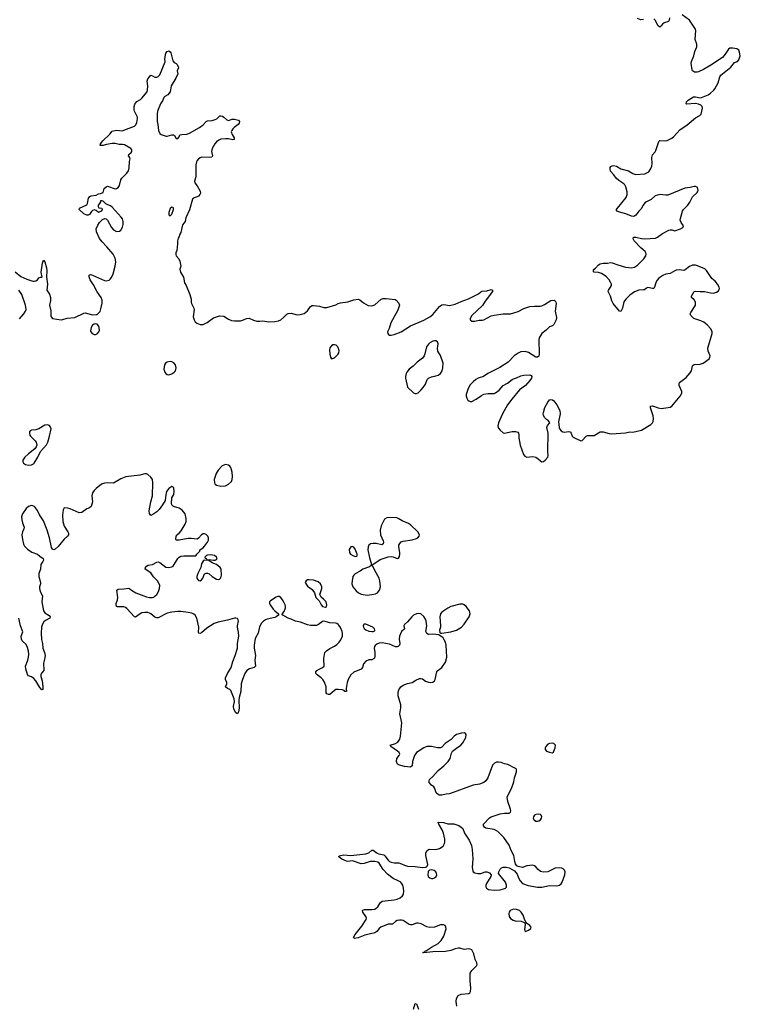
# Model space of a CAD drawing. Header units: inches. Extents: x 1449224 to 1618377, y 389895 to 532950.
# Tile 38 of 105: x 1525733 to 1535389, y 432754 to 445956. Entities that reach past the tile are written whole.
import ezdxf

# ---------------------------------------------------------------- set-up
doc = ezdxf.new("R2010")
doc.units = ezdxf.units.IN
doc.header["$MEASUREMENT"] = 0
for name, color, linetype in [('B5423', 7, 'Continuous'), ('B5424', 7, 'Continuous'), ('B5433', 7, 'Continuous'), ('B5434', 7, 'Continuous')]:
    doc.layers.add(name, color=color, linetype=linetype)

msp = doc.modelspace()

# ---------------------------------------------------------------- linework, layer by layer
at = {"layer": 'B5423', "color": 6, "elevation": 600}
for points in [[(1525797, 440000), (1525810, 439990), (1525850, 439983), (1525890, 439987), (1525910, 439995), (1525916, 440000)], [(1530000, 437846), (1529980, 437860), (1529965, 437865), (1529889, 437869), (1529810, 437893), (1529790, 437889), (1529735, 437845), (1529710, 437834), (1529630, 437832), (1529590, 437842), (1529497, 437877), (1529430, 437890), (1529370, 437920), (1529329, 437930), (1529258, 437970), (1529246, 437990), (1529260, 438000), (1529277, 438023), (1529296, 438070), (1529296, 438090), (1529289, 438110), (1529263, 438163), (1529230, 438209), (1529210, 438224), (1529190, 438224), (1529170, 438213), (1529094, 438166), (1529082, 438150), (1529082, 438130), (1529090, 438110), (1529130, 438053), (1529150, 438031), (1529202, 437990), (1529202, 437970), (1529171, 437950), (1529150, 437942), (1529050, 437920), (1529028, 437910), (1528998, 437890), (1528974, 437866), (1528945, 437815), (1528930, 437730), (1528890, 437661), (1528873, 437570), (1528873, 437530), (1528893, 437430), (1528883, 437370), (1528891, 437290), (1528874, 437270), (1528810, 437251), (1528778, 437230), (1528750, 437190), (1528716, 437110), (1528702, 437050), (1528694, 436950), (1528674, 436870), (1528671, 436830), (1528674, 436726), (1528664, 436676), (1528650, 436649), (1528630, 436662), (1528604, 436710), (1528597, 436750), (1528609, 436811), (1528607, 436850), (1528562, 436962), (1528550, 436977), (1528517, 436990), (1528489, 437010), (1528507, 437053), (1528507, 437070), (1528491, 437110), (1528491, 437130), (1528519, 437190), (1528566, 437270), (1528589, 437350), (1528620, 437430), (1528649, 437530), (1528652, 437590), (1528667, 437690), (1528663, 437743), (1528650, 437810), (1528650, 437830), (1528663, 437890), (1528661, 437910), (1528650, 437925), (1528630, 437933), (1528610, 437933), (1528517, 437903), (1528390, 437880), (1528338, 437862), (1528242, 437798), (1528170, 437733), (1528146, 437726), (1528132, 437732), (1528130, 437738), (1528133, 437810), (1528108, 437930), (1528085, 437970), (1528065, 437985), (1528037, 437997), (1527990, 438008), (1527890, 438019), (1527850, 438022), (1527770, 438013), (1527710, 437998), (1527590, 437935), (1527570, 437935), (1527544, 437944), (1527491, 437990), (1527470, 438000), (1527450, 438006), (1527410, 438006), (1527370, 438001), (1527348, 437992), (1527286, 437946), (1527270, 437949), (1527170, 438062), (1527150, 438075), (1527130, 438082), (1527042, 438082), (1527030, 438086), (1527024, 438110), (1527025, 438130), (1527042, 438178), (1527047, 438210), (1527035, 438305), (1527050, 438321), (1527130, 438324), (1527193, 438333), (1527210, 438327), (1527230, 438307), (1527290, 438270), (1527430, 438216), (1527470, 438207), (1527510, 438208), (1527530, 438215), (1527550, 438229), (1527570, 438250), (1527592, 438290), (1527607, 438330), (1527609, 438370), (1527603, 438390), (1527581, 438430), (1527527, 438487), (1527490, 438538), (1527415, 438590), (1527419, 438610), (1527430, 438631), (1527456, 438644), (1527510, 438651), (1527570, 438681), (1527590, 438686), (1527610, 438676), (1527690, 438617), (1527730, 438611), (1527770, 438619), (1527790, 438631), (1527850, 438731), (1527870, 438750), (1527890, 438761), (1527930, 438768), (1528094, 438766), (1528106, 438790), (1528146, 438830), (1528146, 438850), (1528190, 438876), (1528210, 438896), (1528250, 438950), (1528261, 438979), (1528262, 439010), (1528255, 439030), (1528230, 439055), (1528210, 439063), (1528190, 439062), (1528169, 439051), (1528130, 439004), (1528110, 438989), (1528030, 438999), (1527990, 439000), (1527870, 438977), (1527830, 438978), (1527825, 438990), (1527830, 439031), (1527850, 439058), (1527869, 439071), (1527897, 439103), (1527952, 439190), (1527962, 439230), (1527962, 439270), (1527949, 439330), (1527910, 439381), (1527868, 439408), (1527794, 439430), (1527773, 439450), (1527765, 439470), (1527773, 439547), (1527797, 439590), (1527801, 439630), (1527797, 439677), (1527790, 439688), (1527770, 439698), (1527730, 439669), (1527701, 439630), (1527690, 439586), (1527682, 439510), (1527648, 439450), (1527602, 439390), (1527570, 439359), (1527530, 439330), (1527488, 439310), (1527473, 439333), (1527468, 439370), (1527490, 439490), (1527512, 439572), (1527518, 439750), (1527510, 439790), (1527490, 439820), (1527450, 439858), (1527430, 439869), (1527410, 439869), (1527342, 439850), (1527154, 439826), (1527090, 439800), (1526990, 439743), (1526910, 439745), (1526870, 439741), (1526830, 439728), (1526757, 439670), (1526730, 439642), (1526709, 439610), (1526700, 439570), (1526708, 439490), (1526690, 439430), (1526670, 439411), (1526630, 439396), (1526566, 439350), (1526530, 439342), (1526410, 439398), (1526373, 439407), (1526330, 439409), (1526317, 439383), (1526306, 439314), (1526309, 439230), (1526330, 439163), (1526379, 439090), (1526385, 439070), (1526385, 439050), (1526373, 439030), (1526329, 438991), (1526250, 438892), (1526210, 438856), (1526192, 438850), (1526170, 438859), (1526158, 438878), (1526133, 439010), (1526102, 439110), (1526050, 439237), (1525999, 439319), (1525970, 439377), (1525930, 439427), (1525910, 439440), (1525890, 439442), (1525850, 439428), (1525818, 439402), (1525768, 439330), (1525758, 439290), (1525761, 439250), (1525770, 439210), (1525792, 439150), (1525790, 439130), (1525769, 439090), (1525760, 439050), (1525768, 438988), (1525784, 438924), (1525797, 438897), (1525836, 438856), (1525895, 438815), (1525970, 438790), (1526001, 438761), (1526045, 438730), (1526051, 438711), (1526042, 438690), (1526014, 438650), (1526011, 438590), (1525990, 438530), (1525990, 438490), (1526011, 438410), (1526011, 438390), (1525997, 438350), (1525996, 438330), (1526006, 438290), (1526036, 438230), (1526030, 438150), (1526050, 438031), (1526070, 438001), (1526128, 437968), (1526143, 437950), (1526135, 437930), (1526080, 437900), (1526058, 437882), (1526037, 437850), (1526026, 437810), (1526021, 437730), (1526025, 437645), (1526038, 437590), (1526044, 437530), (1526067, 437470), (1526072, 437430), (1526070, 437398), (1526053, 437330), (1526054, 437230), (1526026, 437194), (1526016, 437170), (1526016, 437150), (1526032, 437090), (1526044, 437010), (1526044, 436976), (1526030, 436969), (1526001, 437001), (1525949, 437090), (1525923, 437123), (1525890, 437146), (1525850, 437158), (1525835, 437175), (1525814, 437254), (1525811, 437290), (1525843, 437370), (1525852, 437410), (1525855, 437450), (1525851, 437490), (1525837, 437537), (1525818, 437578), (1525766, 437626), (1525755, 437650), (1525754, 437690), (1525773, 437750), (1525744, 437830), (1525723, 437930)], [(1530000, 436973), (1529970, 436974), (1529950, 436964), (1529890, 436909), (1529870, 436909), (1529850, 436915), (1529841, 436930), (1529841, 437010), (1529815, 437075), (1529793, 437110), (1529774, 437130), (1529719, 437170), (1529699, 437190), (1529699, 437210), (1529715, 437230), (1529744, 437250), (1529789, 437270), (1529814, 437290), (1529809, 437390), (1529815, 437445), (1529822, 437470), (1529845, 437495), (1529890, 437527), (1529950, 437556), (1529980, 437580), (1530000, 437598)]]:
    msp.add_lwpolyline(points, dxfattribs=at)
for points in [[(1528490, 439990), (1528447, 439973), (1528390, 439916), (1528365, 439870), (1528340, 439790), (1528344, 439744), (1528351, 439730), (1528370, 439713), (1528430, 439702), (1528490, 439707), (1528530, 439727), (1528570, 439766), (1528580, 439790), (1528585, 439830), (1528580, 439890), (1528564, 439950), (1528550, 439969), (1528530, 439981)], [(1528211, 438709), (1528196, 438704), (1528170, 438662), (1528161, 438610), (1528118, 438530), (1528108, 438490), (1528108, 438470), (1528113, 438453), (1528130, 438435), (1528150, 438431), (1528170, 438444), (1528187, 438470), (1528210, 438525), (1528230, 438536), (1528250, 438535), (1528270, 438527), (1528311, 438490), (1528370, 438455), (1528390, 438451), (1528410, 438455), (1528429, 438471), (1528438, 438510), (1528431, 438589), (1528420, 438610), (1528370, 438651), (1528310, 438675), (1528266, 438706)], [(1528290, 438779), (1528250, 438775), (1528234, 438770), (1528214, 438750), (1528218, 438738), (1528230, 438734), (1528238, 438718), (1528250, 438714), (1528270, 438718), (1528328, 438708), (1528350, 438708), (1528370, 438719), (1528378, 438730), (1528371, 438751), (1528342, 438770)], [(1529610, 438446), (1529590, 438444), (1529570, 438434), (1529560, 438410), (1529570, 438387), (1529590, 438361), (1529650, 438314), (1529661, 438301), (1529683, 438270), (1529703, 438210), (1529710, 438198), (1529746, 438166), (1529773, 438110), (1529791, 438090), (1529830, 438080), (1529845, 438090), (1529849, 438110), (1529838, 438150), (1529810, 438184), (1529773, 438213), (1529755, 438250), (1529781, 438330), (1529782, 438350), (1529765, 438390), (1529730, 438419), (1529670, 438440)]]:
    msp.add_lwpolyline(points, close=True, dxfattribs=at)
at = {"layer": 'B5424', "color": 6, "elevation": 600}
for points in [[(1525674, 442574), (1525750, 442514), (1525830, 442479), (1525910, 442452), (1525930, 442450), (1525950, 442453), (1525970, 442468), (1525990, 442497), (1526010, 442505), (1526030, 442504), (1526035, 442510), (1526023, 442543), (1526022, 442570), (1526039, 442690), (1526050, 442731), (1526070, 442711), (1526090, 442631), (1526095, 442590), (1526092, 442510), (1526104, 442410), (1526094, 442330), (1526130, 442277), (1526145, 442230), (1526144, 442190), (1526131, 442130), (1526149, 442051), (1526150, 441985), (1526154, 441970), (1526170, 441949), (1526290, 441933), (1526310, 441935), (1526370, 441953), (1526470, 441964), (1526590, 442022), (1526610, 442024), (1526710, 441998), (1526758, 442002), (1526770, 442005), (1526790, 442019), (1526810, 442043), (1526822, 442078), (1526837, 442157), (1526837, 442197), (1526823, 442230), (1526770, 442306), (1526721, 442401), (1526677, 442470), (1526662, 442510), (1526663, 442530), (1526670, 442537), (1526682, 442538), (1526710, 442532), (1526870, 442460), (1526890, 442456), (1526930, 442464), (1526944, 442476), (1526961, 442499), (1526986, 442550), (1527014, 442650), (1527019, 442710), (1527010, 442759), (1526985, 442810), (1526902, 442910), (1526838, 442978), (1526804, 443024), (1526761, 443110), (1526759, 443150), (1526779, 443201), (1526803, 443237), (1526842, 443278), (1526872, 443292), (1526890, 443288), (1526908, 443268), (1526961, 443170), (1526990, 443138), (1527030, 443117), (1527070, 443119), (1527090, 443135), (1527110, 443174), (1527119, 443210), (1527121, 443250), (1527110, 443284), (1527092, 443310), (1526970, 443441), (1526950, 443459), (1526913, 443473), (1526889, 443489), (1526850, 443522), (1526833, 443527), (1526814, 443526), (1526814, 443514), (1526802, 443490), (1526782, 443470), (1526782, 443450), (1526793, 443433), (1526831, 443431), (1526838, 443410), (1526825, 443390), (1526790, 443369), (1526759, 443399), (1526730, 443405), (1526710, 443397), (1526695, 443385), (1526670, 443345), (1526650, 443336), (1526630, 443335), (1526590, 443355), (1526529, 443410), (1526533, 443427), (1526630, 443474), (1526641, 443490), (1526656, 443564), (1526674, 443586), (1526690, 443593), (1526756, 443604), (1526790, 443622), (1526815, 443625), (1526850, 443638), (1526866, 443694), (1526890, 443717), (1526910, 443724), (1527010, 443688), (1527030, 443691), (1527050, 443707), (1527070, 443732), (1527089, 443810), (1527099, 443830), (1527170, 443899), (1527192, 443928), (1527200, 443970), (1527205, 444055), (1527215, 444090), (1527209, 444110), (1527190, 444130), (1527197, 444150), (1527225, 444175), (1527236, 444190), (1527236, 444210), (1527224, 444230), (1527136, 444276), (1527110, 444282), (1527064, 444284), (1527010, 444295), (1526970, 444294), (1526896, 444284), (1526852, 444270), (1526827, 444267), (1526809, 444270), (1526814, 444290), (1526847, 444330), (1526940, 444420), (1526970, 444460), (1527030, 444474), (1527110, 444468), (1527130, 444473), (1527270, 444530), (1527290, 444546), (1527304, 444576), (1527312, 444632), (1527310, 444650), (1527272, 444730), (1527268, 444748), (1527266, 444790), (1527276, 444824), (1527301, 444859), (1527350, 444888), (1527370, 444906), (1527442, 444990), (1527447, 445010), (1527450, 445070), (1527441, 445130), (1527450, 445162), (1527470, 445191), (1527490, 445211), (1527510, 445205), (1527544, 445184), (1527570, 445184), (1527590, 445194), (1527610, 445215), (1527684, 445390), (1527677, 445430), (1527692, 445508), (1527710, 445530), (1527730, 445537), (1527750, 445525), (1527759, 445510), (1527786, 445406), (1527804, 445384), (1527831, 445370), (1527840, 445360), (1527858, 445330), (1527861, 445310), (1527842, 445270), (1527851, 445230), (1527825, 445170), (1527764, 445070), (1527748, 444990), (1527719, 444950), (1527676, 444924), (1527666, 444914), (1527646, 444870), (1527620, 444830), (1527580, 444730), (1527574, 444690), (1527575, 444590), (1527584, 444550), (1527592, 444472), (1527610, 444430), (1527630, 444415), (1527695, 444395), (1527710, 444395), (1527771, 444411), (1527794, 444410), (1527805, 444405), (1527830, 444365), (1527850, 444365), (1527870, 444385), (1527878, 444410), (1527903, 444417), (1527970, 444422), (1528010, 444434), (1528144, 444510), (1528190, 444546), (1528230, 444590), (1528250, 444598), (1528310, 444605), (1528350, 444616), (1528372, 444628), (1528415, 444665), (1528430, 444667), (1528450, 444661), (1528470, 444650), (1528510, 444613), (1528530, 444605), (1528578, 444622), (1528610, 444624), (1528666, 444610), (1528677, 444590), (1528674, 444570), (1528661, 444550), (1528608, 444512), (1528590, 444493), (1528574, 444470), (1528568, 444452), (1528578, 444418), (1528605, 444370), (1528606, 444350), (1528590, 444344), (1528530, 444357), (1528490, 444358), (1528430, 444352), (1528400, 444340), (1528370, 444318), (1528346, 444290), (1528312, 444230), (1528303, 444190), (1528315, 444130), (1528308, 444112), (1528272, 444108), (1528170, 444111), (1528150, 444105), (1528130, 444092), (1528110, 444067), (1528101, 444050), (1528092, 444010), (1528093, 443850), (1528073, 443790), (1528078, 443770), (1528111, 443730), (1528150, 443657), (1528155, 443630), (1528147, 443610), (1528130, 443591), (1528110, 443579), (1528070, 443568), (1528049, 443550), (1528010, 443406), (1527959, 443301), (1527949, 443250), (1527915, 443205), (1527890, 443102), (1527879, 443081), (1527870, 443049), (1527854, 443026), (1527847, 442993), (1527849, 442949), (1527837, 442863), (1527826, 442830), (1527826, 442806), (1527830, 442790), (1527866, 442750), (1527879, 442719), (1527890, 442650), (1527880, 442610), (1527886, 442570), (1527926, 442506), (1527940, 442430), (1527964, 442390), (1528013, 442270), (1528031, 442210), (1528030, 442170), (1528036, 442150), (1528068, 442090), (1528071, 442070), (1528059, 441970), (1528070, 441930), (1528086, 441906), (1528107, 441887), (1528130, 441876), (1528150, 441870), (1528190, 441870), (1528245, 441895), (1528330, 441960), (1528410, 441986), (1528470, 441980), (1528530, 441940), (1528570, 441925), (1528610, 441917), (1528690, 441919), (1528730, 441930), (1528770, 441950), (1528806, 441954), (1528867, 441927), (1528910, 441916), (1528950, 441914), (1528990, 441918), (1529070, 441906), (1529150, 441908), (1529200, 441920), (1529230, 441933), (1529274, 441966), (1529310, 442006), (1529330, 442018), (1529370, 442019), (1529450, 442000), (1529490, 442001), (1529543, 442017), (1529589, 442051), (1529631, 442109), (1529650, 442125), (1529670, 442126), (1529750, 442114), (1529810, 442095), (1529850, 442095), (1529968, 442132), (1529999, 442150), (1530000, 442150)], [(1525730, 441945), (1525787, 442010), (1525812, 442050), (1525818, 442070), (1525809, 442130), (1525759, 442270), (1525722, 442330)], [(1530000, 441558), (1529994, 441570), (1529974, 441590), (1529950, 441596), (1529930, 441595), (1529910, 441585), (1529890, 441555), (1529883, 441530), (1529888, 441470), (1529896, 441430), (1529910, 441411), (1529950, 441424), (1529998, 441470), (1530000, 441474)], [(1525916, 440000), (1525928, 440010), (1525977, 440090), (1526013, 440167), (1526090, 440256), (1526109, 440290), (1526132, 440370), (1526153, 440470), (1526143, 440503), (1526130, 440515), (1526103, 440523), (1526070, 440521), (1525990, 440472), (1525950, 440459), (1525890, 440453), (1525875, 440445), (1525866, 440430), (1525863, 440410), (1525870, 440385), (1525879, 440370), (1525942, 440310), (1525954, 440290), (1525961, 440250), (1525955, 440230), (1525936, 440204), (1525850, 440136), (1525800, 440090), (1525775, 440050), (1525773, 440030), (1525784, 440010), (1525797, 440000)]]:
    msp.add_lwpolyline(points, dxfattribs=at)
for points in [[(1527770, 443443), (1527750, 443425), (1527731, 443370), (1527730, 443350), (1527734, 443334), (1527750, 443325), (1527770, 443350), (1527793, 443410), (1527792, 443432)], [(1526750, 441877), (1526730, 441875), (1526710, 441861), (1526690, 441830), (1526683, 441783), (1526687, 441770), (1526704, 441750), (1526730, 441734), (1526750, 441734), (1526770, 441745), (1526795, 441770), (1526802, 441790), (1526796, 441830), (1526789, 441850), (1526770, 441872)], [(1527750, 441372), (1527710, 441364), (1527687, 441350), (1527671, 441329), (1527665, 441270), (1527678, 441230), (1527690, 441210), (1527710, 441199), (1527730, 441196), (1527770, 441209), (1527801, 441230), (1527820, 441250), (1527830, 441290), (1527822, 441330), (1527797, 441357), (1527770, 441367)]]:
    msp.add_lwpolyline(points, close=True, dxfattribs=at)
at = {"layer": 'B5433', "color": 6, "elevation": 600}
for points in [[(1530670, 439280), (1530650, 439276), (1530623, 439257), (1530577, 439170), (1530563, 439110), (1530567, 439050), (1530602, 438970), (1530607, 438950), (1530605, 438930), (1530598, 438922), (1530583, 438917), (1530510, 438932), (1530470, 438935), (1530433, 438927), (1530412, 438910), (1530401, 438890), (1530399, 438850), (1530422, 438742), (1530443, 438670), (1530442, 438638), (1530418, 438622), (1530330, 438590), (1530297, 438563), (1530230, 438526), (1530210, 438510), (1530198, 438490), (1530186, 438430), (1530183, 438390), (1530197, 438350), (1530240, 438300), (1530271, 438271), (1530310, 438254), (1530390, 438242), (1530450, 438247), (1530501, 438259), (1530527, 438273), (1530554, 438306), (1530566, 438350), (1530560, 438430), (1530551, 438470), (1530490, 438570), (1530470, 438618), (1530458, 438630), (1530466, 438650), (1530563, 438717), (1530670, 438753), (1530710, 438760), (1530735, 438755), (1530790, 438731), (1530810, 438737), (1530822, 438758), (1530828, 438790), (1530828, 438810), (1530811, 438890), (1530812, 438910), (1530825, 438935), (1530846, 438954), (1530870, 438964), (1530990, 438982), (1531050, 439002), (1531069, 439011), (1531085, 439030), (1531088, 439050), (1531067, 439090), (1530970, 439181), (1530942, 439202), (1530858, 439238), (1530803, 439270), (1530785, 439275)], [(1530190, 438893), (1530170, 438889), (1530148, 438852), (1530151, 438810), (1530165, 438790), (1530196, 438770), (1530230, 438760), (1530250, 438764), (1530255, 438770), (1530254, 438790), (1530230, 438859), (1530210, 438884), (1530198, 438890)], [(1531670, 438120), (1531630, 438120), (1531510, 438088), (1531470, 438065), (1531390, 438010), (1531371, 437989), (1531362, 437950), (1531372, 437830), (1531370, 437810), (1531357, 437770), (1531361, 437741), (1531371, 437731), (1531390, 437730), (1531510, 437749), (1531587, 437770), (1531653, 437810), (1531688, 437850), (1531757, 437950), (1531768, 437990), (1531760, 438030), (1531715, 438090), (1531690, 438112)], [(1530350, 437853), (1530338, 437842), (1530334, 437830), (1530341, 437810), (1530350, 437793), (1530370, 437775), (1530410, 437758), (1530449, 437751), (1530470, 437751), (1530490, 437762), (1530493, 437770), (1530489, 437790), (1530466, 437810), (1530370, 437853)], [(1532870, 436254), (1532830, 436250), (1532810, 436241), (1532783, 436210), (1532774, 436190), (1532775, 436170), (1532792, 436150), (1532830, 436135), (1532870, 436127), (1532885, 436135), (1532892, 436148), (1532910, 436192), (1532912, 436230), (1532890, 436251)], [(1532690, 435302), (1532650, 435298), (1532630, 435289), (1532616, 435270), (1532615, 435250), (1532623, 435230), (1532650, 435210), (1532670, 435209), (1532690, 435213), (1532710, 435228), (1532724, 435250), (1532729, 435270), (1532721, 435290), (1532710, 435297)], [(1531250, 434559), (1531226, 434554), (1531207, 434533), (1531202, 434490), (1531208, 434470), (1531230, 434448), (1531250, 434442), (1531270, 434443), (1531290, 434451), (1531314, 434470), (1531321, 434490), (1531319, 434510), (1531309, 434530), (1531288, 434550)], [(1532350, 434029), (1532307, 434010), (1532291, 433990), (1532285, 433970), (1532293, 433930), (1532310, 433907), (1532343, 433883), (1532370, 433873), (1532451, 433871), (1532493, 433853), (1532502, 433842), (1532505, 433825), (1532498, 433758), (1532501, 433741), (1532512, 433732), (1532550, 433747), (1532584, 433770), (1532585, 433790), (1532570, 433813), (1532522, 433842), (1532514, 433854), (1532496, 433896), (1532481, 433950), (1532452, 433990), (1532430, 434010), (1532390, 434027)]]:
    msp.add_lwpolyline(points, close=True, dxfattribs=at)
for points in [[(1531591, 432731), (1531581, 432790), (1531586, 432830), (1531610, 432871), (1531650, 432890), (1531750, 432900), (1531763, 432910), (1531772, 432928), (1531779, 432970), (1531771, 433070), (1531771, 433170), (1531792, 433208), (1531855, 433270), (1531862, 433290), (1531857, 433310), (1531834, 433354), (1531818, 433430), (1531790, 433485), (1531770, 433495), (1531750, 433497), (1531690, 433487), (1531630, 433506), (1531606, 433506), (1531570, 433499), (1531510, 433475), (1531438, 433462), (1531270, 433458), (1531145, 433445), (1531135, 433450), (1531160, 433460), (1531166, 433470), (1531184, 433476), (1531250, 433521), (1531340, 433570), (1531380, 433610), (1531414, 433670), (1531447, 433767), (1531445, 433790), (1531435, 433810), (1531410, 433822), (1531390, 433821), (1531370, 433818), (1531290, 433788), (1531230, 433785), (1531190, 433794), (1531112, 433832), (1531070, 433844), (1531050, 433844), (1530990, 433820), (1530970, 433818), (1530950, 433825), (1530870, 433877), (1530850, 433883), (1530824, 433884), (1530790, 433876), (1530770, 433864), (1530730, 433828), (1530670, 433831), (1530570, 433790), (1530550, 433772), (1530519, 433730), (1530490, 433713), (1530357, 433683), (1530270, 433644), (1530217, 433637), (1530207, 433650), (1530228, 433692), (1530318, 433802), (1530377, 433890), (1530381, 433910), (1530373, 433930), (1530330, 433990), (1530325, 434010), (1530330, 434016), (1530353, 434027), (1530450, 434024), (1530490, 434030), (1530510, 434042), (1530530, 434060), (1530563, 434117), (1530590, 434138), (1530750, 434155), (1530790, 434164), (1530830, 434182), (1530864, 434210), (1530875, 434230), (1530881, 434270), (1530876, 434310), (1530865, 434350), (1530839, 434390), (1530806, 434410), (1530739, 434439), (1530659, 434499), (1530601, 434561), (1530550, 434645), (1530530, 434659), (1530490, 434669), (1530430, 434669), (1530350, 434643), (1530310, 434640), (1530190, 434676), (1530130, 434671), (1530110, 434675), (1530050, 434702), (1530009, 434730), (1530014, 434746), (1530070, 434760), (1530170, 434749), (1530370, 434770), (1530410, 434784), (1530450, 434823), (1530470, 434819), (1530521, 434781), (1530545, 434770), (1530610, 434758), (1530625, 434745), (1530670, 434686), (1530690, 434669), (1530710, 434661), (1530750, 434653), (1530812, 434652), (1530850, 434640), (1530890, 434619), (1530930, 434608), (1531030, 434602), (1531130, 434588), (1531170, 434591), (1531184, 434596), (1531194, 434606), (1531201, 434630), (1531174, 434750), (1531177, 434783), (1531188, 434812), (1531210, 434830), (1531226, 434834), (1531310, 434830), (1531358, 434842), (1531406, 434874), (1531425, 434910), (1531430, 434930), (1531428, 434970), (1531413, 435050), (1531395, 435095), (1531349, 435170), (1531342, 435190), (1531350, 435198), (1531410, 435190), (1531470, 435174), (1531550, 435173), (1531618, 435150), (1531650, 435131), (1531670, 435111), (1531691, 435050), (1531757, 434957), (1531785, 434885), (1531794, 434830), (1531803, 434703), (1531795, 434590), (1531803, 434543), (1531811, 434530), (1531830, 434516), (1531870, 434506), (1531910, 434510), (1531970, 434531), (1531990, 434531), (1532030, 434516), (1532051, 434490), (1532046, 434470), (1531988, 434372), (1531981, 434350), (1531980, 434330), (1531988, 434310), (1532015, 434295), (1532090, 434286), (1532170, 434289), (1532230, 434305), (1532241, 434310), (1532254, 434326), (1532258, 434350), (1532241, 434390), (1532149, 434510), (1532153, 434530), (1532170, 434565), (1532190, 434586), (1532210, 434594), (1532250, 434594), (1532290, 434583), (1532330, 434564), (1532362, 434542), (1532399, 434499), (1532417, 434450), (1532438, 434410), (1532470, 434376), (1532548, 434348), (1532670, 434323), (1532730, 434323), (1532830, 434349), (1532930, 434344), (1532968, 434352), (1532990, 434370), (1533001, 434390), (1533038, 434490), (1533041, 434530), (1533032, 434552), (1533017, 434570), (1532999, 434579), (1532970, 434585), (1532910, 434578), (1532809, 434531), (1532750, 434524), (1532710, 434537), (1532681, 434561), (1532650, 434598), (1532630, 434612), (1532610, 434618), (1532530, 434613), (1532470, 434590), (1532410, 434601), (1532393, 434613), (1532377, 434637), (1532367, 434667), (1532355, 434750), (1532317, 434817), (1532290, 434890), (1532222, 434990), (1532138, 435070), (1532110, 435088), (1532090, 435097), (1531978, 435118), (1531959, 435130), (1531947, 435147), (1531949, 435170), (1532027, 435253), (1532050, 435270), (1532170, 435308), (1532230, 435316), (1532290, 435316), (1532300, 435320), (1532309, 435330), (1532313, 435347), (1532309, 435370), (1532272, 435472), (1532264, 435530), (1532290, 435591), (1532325, 435650), (1532355, 435735), (1532364, 435790), (1532389, 435870), (1532388, 435908), (1532376, 435916), (1532275, 435970), (1532230, 435980), (1532184, 435996), (1532150, 436002), (1532120, 436000), (1532093, 435987), (1532070, 435959), (1532004, 435790), (1531977, 435750), (1531950, 435728), (1531894, 435706), (1531808, 435692), (1531490, 435577), (1531446, 435574), (1531390, 435558), (1531358, 435558), (1531343, 435563), (1531315, 435590), (1531295, 435650), (1531282, 435670), (1531250, 435694), (1531221, 435730), (1531219, 435750), (1531226, 435770), (1531270, 435810), (1531339, 435890), (1531414, 435950), (1531476, 436010), (1531501, 436050), (1531518, 436122), (1531533, 436147), (1531585, 436190), (1531645, 436230), (1531670, 436258), (1531713, 436330), (1531717, 436370), (1531707, 436387), (1531692, 436392), (1531651, 436391), (1531586, 436374), (1531556, 436350), (1531516, 436304), (1531434, 436250), (1531390, 436203), (1531370, 436192), (1531329, 436191), (1531250, 436211), (1531190, 436209), (1531148, 436192), (1531070, 436146), (1531048, 436130), (1531021, 436090), (1530994, 436010), (1530990, 435950), (1530970, 435933), (1530890, 435945), (1530810, 435964), (1530793, 435973), (1530781, 436010), (1530787, 436050), (1530818, 436090), (1530826, 436110), (1530816, 436130), (1530795, 436150), (1530705, 436210), (1530699, 436230), (1530768, 436252), (1530800, 436270), (1530825, 436310), (1530834, 436350), (1530852, 436530), (1530826, 436650), (1530839, 436730), (1530840, 436770), (1530804, 436890), (1530802, 436910), (1530802, 436938), (1530812, 436970), (1530841, 437010), (1530870, 437033), (1530930, 437055), (1530990, 437068), (1531040, 437100), (1531090, 437121), (1531110, 437124), (1531130, 437117), (1531169, 437089), (1531210, 437074), (1531231, 437069), (1531270, 437073), (1531289, 437090), (1531302, 437110), (1531321, 437210), (1531336, 437230), (1531390, 437271), (1531437, 437343), (1531454, 437410), (1531449, 437570), (1531438, 437610), (1531422, 437642), (1531406, 437666), (1531347, 437707), (1531270, 437716), (1531212, 437712), (1531187, 437727), (1531175, 437755), (1531188, 437830), (1531181, 437890), (1531170, 437920), (1531150, 437953), (1531110, 437988), (1531070, 437995), (1531049, 437991), (1531009, 437971), (1530985, 437950), (1530930, 437881), (1530890, 437847), (1530879, 437830), (1530887, 437790), (1530882, 437778), (1530848, 437752), (1530821, 437690), (1530816, 437650), (1530825, 437590), (1530821, 437570), (1530810, 437557), (1530790, 437546), (1530770, 437547), (1530690, 437582), (1530590, 437600), (1530550, 437597), (1530518, 437582), (1530495, 437565), (1530487, 437550), (1530484, 437530), (1530491, 437470), (1530490, 437410), (1530481, 437390), (1530450, 437373), (1530410, 437374), (1530370, 437356), (1530341, 437319), (1530324, 437270), (1530310, 437250), (1530210, 437207), (1530172, 437170), (1530136, 437110), (1530122, 437070), (1530107, 436990), (1530110, 436948), (1530090, 436949), (1530080, 436960), (1530052, 436972), (1530000, 436973)], [(1530000, 437598), (1530014, 437610), (1530038, 437642), (1530057, 437690), (1530060, 437730), (1530055, 437755), (1530030, 437807), (1530010, 437838), (1530000, 437846)], [(1531009, 432690), (1531030, 432763), (1531050, 432759), (1531077, 432690)]]:
    msp.add_lwpolyline(points, dxfattribs=at)
at = {"layer": 'B5434', "color": 6, "elevation": 600}
for points in [[(1530000, 442150), (1530030, 442160), (1530130, 442174), (1530210, 442202), (1530270, 442208), (1530290, 442202), (1530341, 442161), (1530403, 442123), (1530450, 442118), (1530490, 442131), (1530577, 442210), (1530603, 442217), (1530643, 442217), (1530763, 442203), (1530776, 442196), (1530815, 442155), (1530822, 442130), (1530799, 442061), (1530708, 441890), (1530684, 441816), (1530663, 441770), (1530665, 441750), (1530675, 441735), (1530688, 441728), (1530710, 441725), (1530750, 441734), (1530844, 441770), (1530968, 441852), (1531150, 441929), (1531230, 441974), (1531270, 442002), (1531360, 442110), (1531390, 442132), (1531417, 442137), (1531490, 442124), (1531570, 442140), (1531650, 442177), (1531746, 442214), (1531879, 442281), (1531912, 442308), (1531930, 442318), (1531990, 442322), (1532050, 442338), (1532066, 442330), (1532067, 442310), (1531970, 442180), (1531935, 442125), (1531791, 441990), (1531771, 441950), (1531771, 441930), (1531790, 441916), (1531830, 441916), (1531890, 441928), (1531930, 441928), (1531950, 441933), (1532050, 441985), (1532090, 441995), (1532213, 442013), (1532310, 442014), (1532355, 442025), (1532410, 442044), (1532490, 442085), (1532568, 442110), (1532630, 442117), (1532705, 442115), (1532730, 442121), (1532763, 442137), (1532850, 442191), (1532894, 442194), (1532910, 442185), (1532919, 442170), (1532923, 442150), (1532910, 442050), (1532924, 441964), (1532923, 441930), (1532890, 441867), (1532870, 441852), (1532830, 441836), (1532787, 441793), (1532730, 441747), (1532695, 441690), (1532688, 441670), (1532694, 441470), (1532690, 441445), (1532670, 441429), (1532650, 441432), (1532552, 441492), (1532506, 441506), (1532450, 441503), (1532410, 441486), (1532360, 441450), (1532276, 441364), (1532167, 441293), (1532006, 441214), (1531949, 441171), (1531874, 441150), (1531843, 441130), (1531810, 441102), (1531770, 441058), (1531742, 441010), (1531716, 440930), (1531715, 440910), (1531722, 440882), (1531736, 440856), (1531750, 440844), (1531770, 440836), (1531790, 440838), (1531850, 440870), (1531921, 440919), (1531950, 440934), (1532010, 440946), (1532090, 440946), (1532110, 440955), (1532157, 440990), (1532210, 441050), (1532270, 441084), (1532330, 441130), (1532350, 441140), (1532390, 441153), (1532450, 441180), (1532490, 441190), (1532570, 441195), (1532586, 441186), (1532595, 441170), (1532590, 441150), (1532570, 441117), (1532509, 441050), (1532428, 440992), (1532328, 440870), (1532270, 440790), (1532202, 440670), (1532149, 440550), (1532141, 440510), (1532150, 440481), (1532170, 440451), (1532210, 440415), (1532231, 440411), (1532330, 440435), (1532376, 440436), (1532407, 440427), (1532418, 440410), (1532423, 440390), (1532420, 440350), (1532438, 440250), (1532484, 440124), (1532503, 440103), (1532530, 440089), (1532610, 440100), (1532650, 440092), (1532681, 440070), (1532710, 440039), (1532730, 440028), (1532750, 440034), (1532775, 440050), (1532809, 440090), (1532813, 440110), (1532810, 440170), (1532816, 440410), (1532796, 440490), (1532803, 440517), (1532835, 440550), (1532817, 440577), (1532790, 440594), (1532770, 440616), (1532752, 440650), (1532748, 440670), (1532750, 440691), (1532770, 440756), (1532810, 440830), (1532830, 440858), (1532850, 440865), (1532870, 440859), (1532890, 440844), (1532932, 440790), (1532970, 440714), (1532977, 440670), (1532954, 440566), (1532962, 440490), (1532970, 440466), (1532990, 440444), (1533010, 440432), (1533030, 440427), (1533090, 440433), (1533108, 440428), (1533123, 440410), (1533137, 440370), (1533150, 440357), (1533250, 440311), (1533270, 440314), (1533325, 440370), (1533341, 440379), (1533350, 440383), (1533410, 440379), (1533430, 440383), (1533510, 440430), (1533550, 440432), (1533630, 440406), (1533665, 440405), (1533850, 440418), (1533910, 440429), (1533950, 440427), (1534066, 440454), (1534190, 440530), (1534210, 440550), (1534221, 440570), (1534227, 440610), (1534223, 440643), (1534186, 440750), (1534185, 440775), (1534210, 440779), (1534290, 440751), (1534330, 440745), (1534424, 440756), (1534450, 440762), (1534470, 440772), (1534585, 440910), (1534606, 440950), (1534606, 440970), (1534571, 441050), (1534570, 441070), (1534576, 441090), (1534663, 441157), (1534719, 441221), (1534734, 441250), (1534747, 441313), (1534755, 441325), (1534770, 441335), (1534850, 441338), (1534890, 441350), (1534970, 441410), (1534981, 441430), (1534983, 441450), (1534956, 441510), (1534955, 441550), (1535011, 441750), (1535010, 441770), (1534994, 441810), (1534945, 441865), (1534899, 441899), (1534860, 441920), (1534766, 441950), (1534726, 441990), (1534719, 442010), (1534724, 442030), (1534776, 442104), (1534787, 442130), (1534789, 442170), (1534770, 442201), (1534737, 442230), (1534733, 442250), (1534770, 442313), (1534790, 442318), (1534850, 442310), (1534910, 442310), (1534990, 442292), (1535030, 442290), (1535070, 442302), (1535090, 442315), (1535106, 442334), (1535110, 442350), (1535106, 442370), (1535085, 442410), (1535051, 442450), (1535006, 442486), (1534934, 442594), (1534914, 442614), (1534817, 442657), (1534790, 442664), (1534750, 442666), (1534710, 442647), (1534650, 442602), (1534630, 442594), (1534570, 442600), (1534530, 442597), (1534510, 442590), (1534450, 442551), (1534390, 442542), (1534352, 442528), (1534299, 442490), (1534270, 442458), (1534255, 442430), (1534241, 442370), (1534230, 442352), (1534210, 442350), (1534150, 442364), (1534130, 442357), (1534104, 442336), (1534090, 442332), (1534030, 442331), (1533970, 442305), (1533910, 442263), (1533856, 442210), (1533829, 442171), (1533810, 442089), (1533790, 442043), (1533770, 442047), (1533683, 442150), (1533666, 442186), (1533650, 442249), (1533619, 442310), (1533621, 442330), (1533651, 442369), (1533661, 442390), (1533661, 442410), (1533654, 442430), (1533631, 442470), (1533593, 442513), (1533530, 442555), (1533490, 442565), (1533430, 442569), (1533418, 442590), (1533429, 442610), (1533450, 442625), (1533489, 442670), (1533510, 442684), (1533550, 442693), (1533607, 442693), (1533650, 442700), (1533670, 442698), (1533748, 442668), (1533850, 442636), (1533930, 442631), (1533970, 442637), (1534010, 442665), (1534097, 442750), (1534125, 442790), (1534129, 442810), (1534125, 442830), (1534114, 442850), (1534055, 442895), (1533968, 442990), (1533956, 443010), (1533953, 443027), (1533953, 443030), (1533962, 443038), (1533970, 443042), (1533990, 443041), (1534064, 443024), (1534110, 443019), (1534252, 443028), (1534281, 443039), (1534347, 443090), (1534430, 443133), (1534450, 443138), (1534470, 443137), (1534510, 443126), (1534589, 443150), (1534619, 443170), (1534629, 443190), (1534596, 443236), (1534585, 443270), (1534587, 443290), (1534616, 443390), (1534628, 443412), (1534684, 443470), (1534713, 443510), (1534750, 443582), (1534810, 443639), (1534822, 443670), (1534821, 443690), (1534810, 443710), (1534790, 443718), (1534770, 443719), (1534715, 443705), (1534644, 443696), (1534417, 443603), (1534390, 443602), (1534310, 443611), (1534250, 443596), (1534193, 443547), (1534130, 443516), (1534110, 443502), (1534087, 443470), (1534061, 443419), (1534030, 443389), (1533990, 443333), (1533961, 443319), (1533930, 443321), (1533855, 443355), (1533790, 443370), (1533746, 443386), (1533737, 443390), (1533727, 443407), (1533741, 443430), (1533860, 443570), (1533874, 443610), (1533872, 443648), (1533854, 443714), (1533840, 443740), (1533830, 443753), (1533760, 443800), (1533726, 443830), (1533695, 443875), (1533650, 443926), (1533644, 443950), (1533645, 443975), (1533652, 443988), (1533670, 443997), (1533690, 444000), (1533730, 443992), (1533790, 443958), (1533890, 443930), (1533950, 443893), (1533990, 443880), (1534110, 443890), (1534162, 443918), (1534187, 443950), (1534202, 443990), (1534208, 444030), (1534205, 444110), (1534214, 444146), (1534250, 444185), (1534259, 444201), (1534295, 444325), (1534310, 444337), (1534388, 444332), (1534410, 444335), (1534473, 444367), (1534500, 444390), (1534580, 444480), (1534675, 444545), (1534790, 444640), (1534847, 444673), (1534865, 444690), (1534880, 444770), (1534876, 444790), (1534858, 444810), (1534830, 444822), (1534790, 444832), (1534670, 444824), (1534662, 444830), (1534670, 444854), (1534690, 444875), (1534760, 444920), (1534790, 444923), (1534850, 444910), (1534870, 444913), (1534956, 444950), (1534988, 444970), (1535030, 445008), (1535046, 445030), (1535090, 445110), (1535115, 445190), (1535129, 445210), (1535260, 445320), (1535310, 445384), (1535350, 445394), (1535370, 445416), (1535389, 445470), (1535379, 445519), (1535367, 445547), (1535357, 445557), (1535344, 445564), (1535290, 445575), (1535250, 445576), (1535230, 445560), (1535187, 445493), (1535149, 445451), (1534995, 445345), (1534894, 445286), (1534830, 445256), (1534810, 445251), (1534774, 445254), (1534748, 445270), (1534743, 445283), (1534732, 445372), (1534734, 445394), (1534764, 445470), (1534780, 445530), (1534807, 445590), (1534805, 445630), (1534784, 445690), (1534793, 445810), (1534788, 445830), (1534710, 445951), (1534610, 446023)], [(1534090, 445957), (1534054, 445954), (1534010, 445970)], [(1534439, 445981), (1534436, 445950), (1534428, 445930), (1534368, 445912), (1534345, 445895), (1534330, 445875), (1534310, 445858), (1534290, 445875), (1534250, 445950), (1534230, 445966)], [(1530000, 441474), (1530009, 441490), (1530015, 441515), (1530010, 441538), (1530000, 441558)]]:
    msp.add_lwpolyline(points, dxfattribs=at)
msp.add_lwpolyline([(1531292, 441652), (1531270, 441647), (1531230, 441623), (1531210, 441605), (1531185, 441570), (1531163, 441477), (1531153, 441450), (1531130, 441417), (1531058, 441362), (1531007, 441310), (1530952, 441270), (1530920, 441230), (1530910, 441210), (1530901, 441170), (1530901, 441150), (1530930, 441031), (1531010, 440951), (1531030, 440942), (1531050, 440942), (1531070, 440953), (1531110, 440988), (1531137, 441023), (1531169, 441071), (1531194, 441130), (1531210, 441149), (1531250, 441169), (1531310, 441179), (1531339, 441190), (1531370, 441214), (1531392, 441250), (1531402, 441290), (1531406, 441350), (1531373, 441453), (1531334, 441510), (1531330, 441550), (1531337, 441577), (1531339, 441610), (1531330, 441635), (1531310, 441649)], close=True, dxfattribs=at)

doc.saveas('drawing.dxf')
